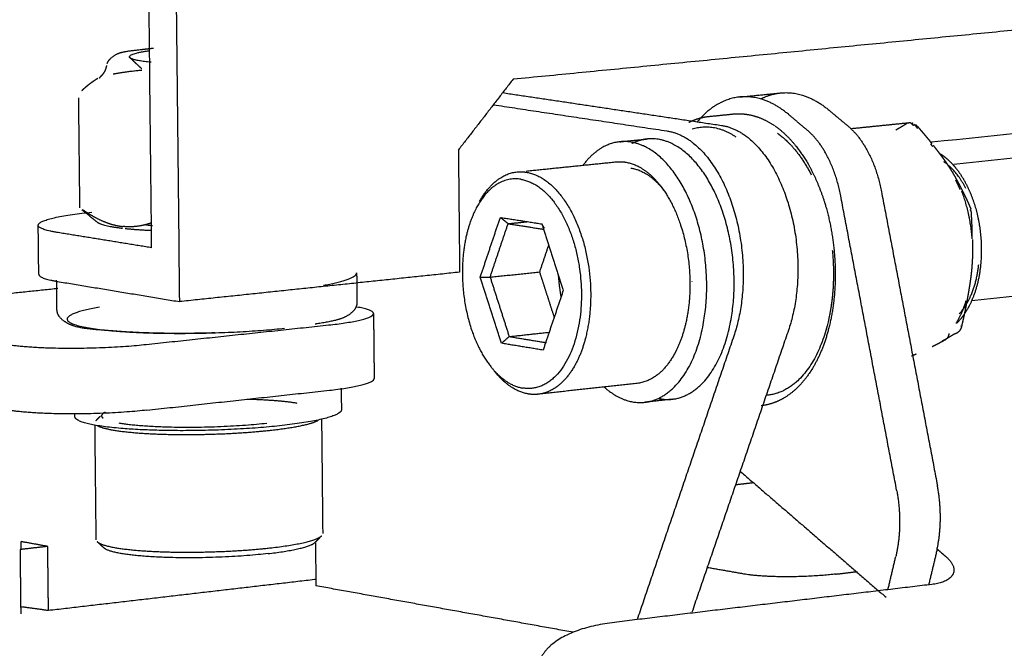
# Model space of a CAD drawing. Header units: millimetres. Extents: x 6394 to 7394, y -4769 to -3769.
# Tile 3 of 43: x 6518 to 6553, y -4448 to -4426. Entities that reach past the tile are written whole.
import ezdxf

# ---------------------------------------------------------------- set-up
doc = ezdxf.new("R2010")
doc.units = ezdxf.units.MM
doc.layers.add('ROXX_NEOmini_Barndoor', color=7, linetype='Continuous', true_color=0x000000)

msp = doc.modelspace()

# ---------------------------------------------------------------- linework, layer by layer
at = {"layer": 'ROXX_NEOmini_Barndoor', "color": 18, "lineweight": -3, "true_color": 0x000000}
for points, weights, degree in [([(6523.662, -4436.184), (6522.919, -4366.097), (6522.17, -4295.326)], [647.44191459, 644.314841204, 641.187767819], 2), ([(6522.666, -4434.275), (6521.939, -4366.051), (6521.205, -4297.18)], [648.433650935, 645.385081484, 642.336512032], 2), ([(6550.334, -4430.523), (6643.387, -4421.043), (6719.057, -4413.333)], [670.755536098, 747.795377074, 824.83521805], 2), ([(6551.117, -4431.308), (6644.278, -4421.727), (6720.004, -4413.94)], [669.688836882, 746.780576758, 823.872316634], 2), ([(6551.755, -4436.147), (6644.883, -4426.063), (6720.576, -4417.867)], [672.627538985, 750.0874956, 827.547452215], 2), ([(6553.437, -4426.549), (6544.55, -4427.419), (6535.485, -4428.305)], [668.598920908, 662.062178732, 655.525436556], 2), ([(6521.896, -4427.541), (6521.753, -4427.407), (6522.591, -4427.287)], [654.315508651, 589.541476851, 644.727840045], 2), ([(6522.578, -4427.693), (6521.996, -4427.635), (6521.896, -4427.541)], [653.199886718, 622.0454417, 654.315508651], 2), ([(6522.318, -4427.936), (6522.177, -4427.804), (6522.037, -4427.673), (6521.896, -4427.541)], [562.245663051, 562.208705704, 562.171748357, 562.13479101], 3), ([(6521.301, -4428.113), (6521.713, -4428.035), (6522.314, -4427.975)], [656.339134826, 642.960780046, 651.600284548], 2), ([(6522.645, -4427.699), (6522.611, -4427.696), (6522.578, -4427.693)], [643.672732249, 648.311872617, 653.199886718], 2), ([(6535.485, -4428.305), (6534.517, -4429.556), (6533.547, -4430.809)], [655.525436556, 654.879068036, 654.232699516], 2), ([(6520.121, -4432.862), (6520.1, -4430.913), (6520.079, -4428.964)], [592.059624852, 591.979746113, 591.899867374], 2), ([(6535.123, -4428.778), (6538.979, -4429.354), (6542.885, -4429.939)], [666.422847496, 662.192972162, 657.963096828], 2), ([(6543.536, -4428.931), (6542.695, -4429.014), (6542.025, -4429.801)], [659.827396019, 618.148525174, 617.424736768], 2), ([(6543.536, -4428.931), (6544.258, -4428.859), (6544.979, -4428.787)], [572.80884622, 573.26376531, 573.7186844], 2), ([(6545.251, -4429.544), (6544.417, -4428.843), (6543.536, -4428.931)], [658.003856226, 636.245711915, 659.827396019], 2), ([(6544.279, -4428.996), (6544.618, -4428.823), (6544.979, -4428.787)], [631.845814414, 642.299741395, 660.875452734], 2), ([(6544.979, -4428.787), (6545.861, -4428.7), (6546.696, -4429.4)], [660.875452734, 637.257784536, 659.05191294], 2), ([(6534.787, -4429.207), (6537.851, -4429.668), (6540.946, -4430.133)], [663.268405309, 659.917046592, 656.565687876], 2), ([(6546.696, -4429.4), (6547.036, -4429.685), (6547.377, -4429.971)], [659.05191294, 658.700493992, 658.349075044], 2), ([(6541.716, -4429.833), (6541.942, -4429.718), (6542.181, -4429.646), (6542.428, -4429.621)], [659.592523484, 659.388838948, 659.180141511, 658.967389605], 3), ([(6542.428, -4429.621), (6542.862, -4429.577), (6543.296, -4429.534)], [623.492891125, 623.790381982, 624.087872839], 2), ([(6543.796, -4429.549), (6544.129, -4429.601), (6544.455, -4429.738), (6544.759, -4429.947)], [659.165850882, 658.877228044, 658.590543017, 658.31455505], 3), ([(6545.932, -4430.117), (6545.591, -4429.83), (6545.251, -4429.544)], [657.30101833, 657.652437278, 658.003856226], 2), ([(6541.844, -4430.062), (6542.614, -4429.818), (6543.386, -4430.342)], [569.89473251, 588.147313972, 657.442652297], 2), ([(6547.109, -4432.437), (6546.808, -4430.853), (6545.932, -4430.117)], [656.162469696, 594.428009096, 657.30101833], 2), ([(6547.377, -4429.971), (6548.253, -4430.705), (6548.554, -4432.287)], [658.349075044, 595.377118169, 657.21052641], 2), ([(6547.486, -4430.048), (6548.505, -4429.945), (6549.521, -4429.842)], [630.537930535, 631.247604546, 631.957278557], 2), ([(6549.48, -4429.854), (6549.353, -4429.936), (6549.217, -4430.019), (6549.068, -4430.104)], [662.786488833, 663.016867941, 663.241866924, 663.458849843], 3), ([(6549.521, -4429.842), (6549.545, -4429.84), (6549.569, -4429.84), (6549.593, -4429.842)], [662.741519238, 662.745036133, 662.748424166, 662.751632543], 3), ([(6549.678, -4429.94), (6549.636, -4429.875), (6549.583, -4429.852)], [662.577947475, 640.028125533, 662.675384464], 2), ([(6549.645, -4429.852), (6549.654, -4429.854), (6549.662, -4429.856), (6549.67, -4429.859)], [662.758498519, 662.759525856, 662.760526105, 662.761497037], 3), ([(6549.804, -4429.946), (6549.776, -4429.926), (6549.728, -4429.926), (6549.678, -4429.94)], [662.746049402, 662.685938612, 662.624278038, 662.577947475], 3), ([(6549.832, -4430.045), (6549.785, -4429.957), (6549.703, -4429.905)], [662.906403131, 605.128567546, 598.699320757], 2), ([(6539.278, -4430.518), (6539.765, -4430.469), (6540.25, -4430.42)], [576.873569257, 577.180483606, 577.487397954], 2), ([(6540.25, -4430.42), (6539.965, -4430.449), (6539.697, -4430.585)], [657.338165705, 637.54827883, 625.718297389], 2), ([(6544.863, -4430.215), (6545.559, -4430.702), (6546.066, -4431.696)], [658.461099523, 593.816667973, 572.045658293], 2), ([(6533.547, -4430.809), (6533.568, -4432.975), (6533.59, -4435.141)], [654.232699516, 654.330829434, 654.428959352], 2), ([(6539.278, -4430.518), (6538.535, -4430.593), (6537.968, -4431.35)], [656.639461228, 607.419137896, 607.491770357], 2), ([(6550.374, -4430.686), (6550.352, -4430.658), (6550.33, -4430.631), (6550.308, -4430.604)], [662.558967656, 662.574768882, 662.590339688, 662.605687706], 3), ([(6535.946, -4431.555), (6537.548, -4431.392), (6539.145, -4431.23)], [559.567899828, 560.546628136, 561.525356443], 2), ([(6539.145, -4431.23), (6539.305, -4431.214), (6539.468, -4431.239)], [656.47222792, 654.584135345, 656.121025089], 2), ([(6539.468, -4431.239), (6540.154, -4431.344), (6540.731, -4432.098)], [656.121025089, 626.8998511, 654.798019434], 2), ([(6539.665, -4431.45), (6540.31, -4431.548), (6540.853, -4432.258)], [656.271233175, 627.085141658, 655.026051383], 2), ([(6551.545, -4432.172), (6551.22, -4431.533), (6550.768, -4431.228)], [568.390636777, 578.775433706, 631.764143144], 2), ([(6535.756, -4431.847), (6534.779, -4431.696), (6534.162, -4432.904)], [653.47641527, 593.862733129, 655.27768385], 2), ([(6534.3, -4432.637), (6534.829, -4431.668), (6535.627, -4431.587)], [655.467343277, 615.887183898, 653.956891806], 2), ([(6535.627, -4431.587), (6535.788, -4431.571), (6535.95, -4431.596)], [653.956891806, 652.075362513, 653.605688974], 2), ([(6535.756, -4431.847), (6537.875, -4432.174), (6537.911, -4435.888)], [653.47641527, 460.463153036, 651.360711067], 2), ([(6535.95, -4431.596), (6538.202, -4431.943), (6538.24, -4435.889)], [653.605688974, 460.453660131, 651.357753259], 2), ([(6540.731, -4432.098), (6540.772, -4432.152), (6540.812, -4432.205), (6540.853, -4432.258)], [564.175598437, 564.241089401, 564.306580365, 564.372071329], 3), ([(6540.731, -4432.098), (6541.741, -4433.42), (6541.761, -4435.514)], [654.798019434, 577.002536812, 653.873089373], 2), ([(6551.345, -4432.208), (6551.298, -4432.094), (6551.247, -4431.984), (6551.194, -4431.879)], [661.76693358, 661.817717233, 661.873126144, 661.933009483], 3), ([(6549.093, -4442.868), (6548.1, -4437.647), (6547.109, -4432.437)], [654.609605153, 655.386037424, 656.162469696], 2), ([(6548.554, -4432.287), (6549.545, -4437.488), (6550.538, -4442.701)], [657.21052641, 656.434094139, 655.657661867], 2), ([(6551.776, -4433.956), (6551.702, -4433.056), (6551.404, -4432.266)], [661.240540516, 643.584620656, 661.546435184], 2), ([(6534.162, -4432.904), (6533.675, -4433.858), (6533.688, -4435.21)], [655.27768385, 615.779501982, 655.927069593], 2), ([(6518.643, -4433.478), (6518.64, -4433.206), (6520.545, -4433.013)], [653.874559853, 575.188038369, 657.086510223], 2), ([(6520.741, -4433.376), (6520.558, -4433.227), (6520.376, -4433.078), (6520.193, -4432.928)], [563.276744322, 563.226118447, 563.175492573, 563.124866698], 3), ([(6520.214, -4432.92), (6520.321, -4432.995), (6520.529, -4433.128), (6520.803, -4433.275), (6521.085, -4433.395), (6521.377, -4433.482), (6521.557, -4433.512), (6521.645, -4433.521)], [653.56783349, 653.492307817, 653.345566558, 653.15031329, 652.948190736, 652.736742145, 652.605568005, 652.54114359], 3), ([(6534.324, -4435.313), (6534.679, -4434.256), (6535.035, -4433.199)], [655.23565164, 654.787153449, 654.338655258], 2), ([(6535.31, -4433.421), (6535.172, -4433.31), (6535.035, -4433.199)], [654.40647621, 654.372565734, 654.338655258], 2), ([(6535.035, -4433.199), (6535.77, -4433.314), (6536.507, -4433.429)], [654.338655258, 653.542774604, 652.746893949], 2), ([(6551.741, -4432.992), (6551.73, -4432.966), (6551.719, -4432.94), (6551.708, -4432.914)], [661.012629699, 661.032614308, 661.052485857, 661.072253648], 3), ([(6551.776, -4433.956), (6551.776, -4433.845), (6551.773, -4433.627), (6551.761, -4433.307), (6551.748, -4433.097), (6551.741, -4432.992)], [661.240540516, 661.217056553, 661.168802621, 661.092699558, 661.039669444, 661.012629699], 3), ([(6519.302, -4433.73), (6518.644, -4433.623), (6518.643, -4433.478)], [652.143817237, 626.631124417, 653.874559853], 2), ([(6518.662, -4435.212), (6518.652, -4434.345), (6518.643, -4433.478)], [564.770690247, 564.736791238, 564.70289223], 2), ([(6521.626, -4433.591), (6520.899, -4433.506), (6520.741, -4433.376)], [649.20502757, 626.115422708, 654.171393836], 2), ([(6522.659, -4433.669), (6522.134, -4433.646), (6521.724, -4433.602)], [589.735045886, 613.013987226, 652.617824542], 2), ([(6522.454, -4433.457), (6522.541, -4433.469), (6522.64, -4433.479)], [626.712635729, 638.976363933, 653.4615665], 2), ([(6522.657, -4433.495), (6522.647, -4433.493), (6522.638, -4433.492)], [637.297589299, 638.920077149, 640.575583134], 2), ([(6522.64, -4433.479), (6522.667, -4433.482), (6522.694, -4433.485)], [653.4615665, 649.444523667, 645.595498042], 2), ([(6534.672, -4435.316), (6534.99, -4434.369), (6535.31, -4433.421)], [655.210618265, 654.808547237, 654.40647621], 2), ([(6535.31, -4433.421), (6535.655, -4433.386), (6536, -4433.35)], [654.40647621, 654.65268189, 654.898887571], 2), ([(6535.31, -4433.421), (6535.938, -4433.52), (6536.568, -4433.619)], [654.40647621, 653.725864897, 653.045253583], 2), ([(6536.603, -4433.586), (6536.555, -4433.508), (6536.507, -4433.429)], [652.929591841, 652.838242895, 652.746893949], 2), ([(6536.507, -4433.429), (6536.887, -4434.607), (6537.267, -4435.785)], [652.746893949, 652.399511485, 652.052129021], 2), ([(6522.666, -4434.275), (6520.979, -4434.001), (6519.302, -4433.73)], [648.433650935, 650.288734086, 652.143817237], 2), ([(6536.432, -4435.131), (6536.592, -4434.658), (6536.751, -4434.186)], [656.468286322, 656.267288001, 656.066289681], 2), ([(6551.316, -4436.619), (6551.88, -4436.015), (6552.005, -4434.863)], [566.405952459, 566.519037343, 656.631857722], 2), ([(6518.662, -4435.212), (6518.663, -4435.36), (6519.321, -4435.468)], [653.953063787, 626.706472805, 652.222321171], 2), ([(6533.59, -4435.141), (6528.652, -4435.66), (6523.662, -4436.184)], [654.428959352, 650.935436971, 647.44191459], 2), ([(6528.762, -4435.604), (6529.94, -4435.396), (6529.937, -4435.166)], [653.271214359, 617.403630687, 656.227952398], 2), ([(6529.937, -4435.166), (6529.943, -4435.684), (6529.948, -4436.203)], [565.518391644, 565.538687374, 565.558983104], 2), ([(6533.688, -4435.21), (6533.708, -4437.235), (6534.692, -4438.482)], [655.927069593, 575.060431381, 655.010853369], 2), ([(6535.079, -4437.661), (6534.701, -4436.486), (6534.324, -4435.313)], [654.540886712, 654.888269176, 655.23565164], 2), ([(6534.324, -4435.313), (6534.498, -4435.314), (6534.672, -4435.316)], [655.23565164, 655.223134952, 655.210618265], 2), ([(6534.672, -4435.316), (6535.553, -4435.223), (6536.432, -4435.131)], [655.210618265, 655.839452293, 656.468286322], 2), ([(6534.672, -4435.316), (6535.01, -4436.368), (6535.349, -4437.422)], [655.210618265, 654.899195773, 654.58777328], 2), ([(6536.948, -4436.73), (6536.69, -4435.93), (6536.432, -4435.131)], [655.994166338, 656.23122633, 656.468286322], 2), ([(6537.088, -4435.228), (6537.117, -4435.631), (6537.185, -4436.027)], [619.036734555, 616.492764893, 618.638744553], 2), ([(6519.308, -4436.467), (6519.302, -4435.947), (6519.296, -4435.428)], [564.808345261, 564.788021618, 564.767697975], 2), ([(6519.321, -4435.468), (6521.483, -4435.825), (6523.662, -4436.184)], [652.222321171, 649.83211788, 647.44191459], 2), ([(6541.761, -4435.514), (6541.774, -4436.899), (6541.284, -4437.897)], [653.873089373, 616.746487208, 654.520813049], 2), ([(6541.822, -4435.463), (6541.823, -4435.467), (6541.823, -4435.472)], [653.724883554, 653.939596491, 654.155528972], 2), ([(6510.948, -4436.584), (6515.164, -4436.145), (6519.343, -4435.71)], [656.054220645, 659.001903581, 661.949586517], 2), ([(6537.911, -4435.888), (6537.946, -4439.601), (6535.828, -4439.248)], [651.360711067, 460.699998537, 653.81136539], 2), ([(6537.267, -4435.785), (6536.909, -4436.845), (6536.551, -4437.903)], [652.052129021, 652.500627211, 652.949125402], 2), ([(6538.24, -4435.889), (6538.254, -4437.403), (6537.685, -4438.433)], [651.357753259, 608.158617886, 652.099919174], 2), ([(6529.948, -4436.377), (6529.936, -4436.375), (6529.924, -4436.373)], [657.439043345, 657.452237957, 657.465432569], 2), ([(6530.536, -4436.605), (6530.534, -4436.473), (6529.948, -4436.377)], [655.91125449, 628.986997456, 657.439043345], 2), ([(6551.209, -4436.95), (6551.421, -4436.598), (6551.561, -4436.148)], [653.944686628, 650.538017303, 659.986058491], 2), ([(6528.945, -4437.012), (6530.538, -4436.842), (6530.536, -4436.605)], [653.202449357, 576.297245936, 655.91125449], 2), ([(6530.536, -4436.605), (6530.547, -4437.757), (6530.559, -4438.909)], [565.567089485, 565.612216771, 565.657344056], 2), ([(6522.472, -4437.701), (6525.72, -4437.355), (6528.945, -4437.012)], [648.660870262, 650.93165981, 653.202449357], 2), ([(6528.52, -4436.974), (6528.502, -4436.977), (6528.485, -4436.98), (6528.468, -4436.983)], [653.4056496, 653.386197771, 653.366843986, 653.347589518], 3), ([(6540.158, -4439.751), (6541.779, -4439.572), (6542.247, -4436.918)], [656.196870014, 556.234150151, 653.777382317], 2), ([(6541.13, -4439.644), (6542.752, -4439.464), (6543.22, -4436.813)], [656.895574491, 556.828016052, 654.476086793], 2), ([(6551.371, -4437.058), (6551.372, -4437.053), (6551.374, -4437.047), (6551.375, -4437.041)], [661.634947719, 661.63466207, 661.634374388, 661.63408465], 3), ([(6535.349, -4437.422), (6535.214, -4437.541), (6535.079, -4437.661)], [654.58777328, 654.564329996, 654.540886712], 2), ([(6535.349, -4437.422), (6536.058, -4437.345), (6536.765, -4437.269)], [654.58777328, 655.093411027, 655.599048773], 2), ([(6535.349, -4437.422), (6536.008, -4437.53), (6536.668, -4437.638)], [654.58777328, 653.874279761, 653.160786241], 2), ([(6543.316, -4437.405), (6541.595, -4442.446), (6539.886, -4447.455)], [654.405255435, 656.546336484, 658.687417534], 2), ([(6545.255, -4437.194), (6543.538, -4442.209), (6541.831, -4447.192)], [655.802664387, 657.936786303, 660.070908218], 2), ([(6550.707, -4437.581), (6550.856, -4437.499), (6550.994, -4437.418), (6551.122, -4437.338)], [662.102347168, 661.885360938, 661.660334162, 661.429950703], 3), ([(6551.232, -4437.297), (6551.197, -4437.319), (6551.159, -4437.333), (6551.122, -4437.338)], [661.496400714, 661.473127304, 661.450114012, 661.429950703], 3), ([(6517.513, -4437.695), (6519.453, -4438.023), (6522.472, -4437.701)], [648.705237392, 457.190324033, 648.660870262], 2), ([(6536.551, -4437.903), (6535.814, -4437.782), (6535.079, -4437.661)], [652.949125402, 653.745006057, 654.540886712], 2), ([(6550.8, -4437.55), (6550.771, -4437.566), (6550.738, -4437.577), (6550.707, -4437.581)], [662.165911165, 662.14370225, 662.121876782, 662.102347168], 3), ([(6541.205, -4438.049), (6540.679, -4438.994), (6539.893, -4439.08)], [654.615255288, 617.61792498, 656.096022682], 2), ([(6541.284, -4437.897), (6541.246, -4437.975), (6541.205, -4438.049)], [654.520813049, 654.316574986, 654.615255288], 2), ([(6534.692, -4438.482), (6535.214, -4439.145), (6535.828, -4439.248)], [655.010853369, 628.381346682, 653.81136539], 2), ([(6537.685, -4438.433), (6537.161, -4439.381), (6536.376, -4439.467)], [652.099919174, 615.247002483, 653.580686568], 2), ([(6536.027, -4439.457), (6535.374, -4439.348), (6534.819, -4438.644)], [653.961573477, 628.565458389, 655.236029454], 2), ([(6528.969, -4439.325), (6530.562, -4439.152), (6530.559, -4438.909)], [653.30712127, 576.38943516, 656.015926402], 2), ([(6539.893, -4439.08), (6538.138, -4439.273), (6536.376, -4439.467)], [561.541467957, 560.465051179, 559.3886344], 2), ([(6522.497, -4440.031), (6525.744, -4439.677), (6528.969, -4439.325)], [648.765542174, 651.036331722, 653.30712127], 2), ([(6529.389, -4439.257), (6529.393, -4439.637), (6529.397, -4440.016)], [561.617443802, 561.632214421, 561.646985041], 2), ([(6536.376, -4439.467), (6536.203, -4439.487), (6536.027, -4439.457)], [653.580686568, 651.764095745, 653.961573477], 2), ([(6538.717, -4439.21), (6539.415, -4439.834), (6540.158, -4439.751)], [616.570666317, 611.703937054, 656.196870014], 2), ([(6527.832, -4439.789), (6527.167, -4439.676), (6526.039, -4439.649)], [657.827846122, 581.182933, 566.039173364], 2), ([(6541.13, -4439.644), (6540.645, -4439.697), (6540.158, -4439.751)], [575.709580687, 575.403405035, 575.097229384], 2), ([(6540.644, -4439.618), (6540.889, -4439.67), (6541.13, -4439.644)], [632.331961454, 641.761454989, 656.895574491], 2), ([(6522.497, -4440.031), (6519.479, -4440.36), (6517.539, -4440.024)], [648.765542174, 457.264338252, 648.809909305], 2), ([(6519.942, -4440.26), (6519.941, -4440.21), (6519.941, -4440.159)], [559.981715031, 559.979747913, 559.977780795], 2), ([(6520.689, -4440.403), (6520.742, -4440.35), (6520.794, -4440.298), (6520.846, -4440.245)], [560.318390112, 560.319107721, 560.319825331, 560.32054294], 3), ([(6520.921, -4440.17), (6520.85, -4440.242), (6520.936, -4440.309)], [655.364815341, 638.435672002, 635.06151268], 2), ([(6521.016, -4440.106), (6520.953, -4440.138), (6520.921, -4440.17)], [640.196974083, 646.395019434, 655.364815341], 2), ([(6521.65, -4440.683), (6519.945, -4440.545), (6519.942, -4440.26)], [652.072598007, 591.634574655, 654.781241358], 2), ([(6520.7, -4444.624), (6520.678, -4442.588), (6520.656, -4440.551)], [598.591758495, 598.507333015, 598.422907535], 2), ([(6520.745, -4440.578), (6520.9, -4440.666), (6521.299, -4440.735)], [641.89003181, 636.940239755, 653.22686377], 2), ([(6521.496, -4440.482), (6523.565, -4440.84), (6526.748, -4440.49)], [653.356137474, 460.378103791, 653.308812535], 2), ([(6526.881, -4440.743), (6528.162, -4440.602), (6528.557, -4440.401)], [653.176581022, 596.720260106, 624.551242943], 2), ([(6528.693, -4440.354), (6528.713, -4442.381), (6528.734, -4444.407)], [601.293504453, 601.377939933, 601.462375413], 2), ([(6521.299, -4440.735), (6522.141, -4440.881), (6523.64, -4440.894)], [653.22686377, 608.970457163, 652.2138185], 2), ([(6523.64, -4440.894), (6525.378, -4440.909), (6526.881, -4440.743)], [652.2138185, 595.740257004, 653.176581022], 2), ([(6543.542, -4442.197), (6546.121, -4444.422), (6548.72, -4446.664)], [660.560502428, 657.888383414, 655.216264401], 2), ([(6543.409, -4442.667), (6543.708, -4442.632), (6544.007, -4442.598)], [679.832561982, 680.05604995, 680.279537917], 2), ([(6549.093, -4442.868), (6549.327, -4444.1), (6549.063, -4445.215)], [654.609605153, 615.338875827, 654.769764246], 2), ([(6550.529, -4444.954), (6550.762, -4443.875), (6550.538, -4442.701)], [655.790640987, 619.574960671, 655.657661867], 2), ([(6518.981, -4444.86), (6518.508, -4444.775), (6518.036, -4444.689)], [664.378612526, 664.913732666, 665.448852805], 2), ([(6518.039, -4444.972), (6518.038, -4444.831), (6518.036, -4444.689)], [665.461881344, 665.455367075, 665.448852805], 2), ([(6520.976, -4444.917), (6520.897, -4444.843), (6520.818, -4444.77), (6520.739, -4444.697)], [576.507324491, 576.484626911, 576.46192933, 576.439231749], 3), ([(6520.739, -4444.697), (6520.862, -4444.811), (6521.344, -4444.898)], [654.654166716, 638.644511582, 653.415273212], 2), ([(6526.796, -4445.114), (6528.231, -4444.949), (6528.465, -4444.714)], [653.51815636, 596.136893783, 655.978172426], 2), ([(6526.924, -4444.906), (6528.449, -4444.731), (6528.697, -4444.482)], [653.364990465, 596.055089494, 655.978757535], 2), ([(6528.621, -4444.559), (6528.569, -4444.61), (6528.517, -4444.662), (6528.465, -4444.714)], [560.519915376, 560.519803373, 560.519691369, 560.519579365], 3), ([(6528.477, -4444.735), (6528.484, -4445.496), (6528.492, -4446.256)], [671.235358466, 671.270739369, 671.306120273], 2), ([(6518.981, -4444.86), (6518.489, -4444.916), (6517.997, -4444.972)], [664.378612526, 664.029260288, 663.67990805], 2), ([(6517.997, -4444.972), (6518.01, -4446.11), (6518.022, -4447.248)], [663.67990805, 663.732244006, 663.784579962], 2), ([(6519.006, -4447.134), (6518.993, -4445.997), (6518.981, -4444.86)], [664.483284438, 664.430948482, 664.378612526], 2), ([(6521.546, -4445.107), (6521.092, -4445.025), (6520.976, -4444.917)], [653.565481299, 638.760512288, 654.731498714], 2), ([(6521.344, -4444.898), (6522.186, -4445.05), (6523.684, -4445.063)], [653.415273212, 609.146352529, 652.402227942], 2), ([(6526.796, -4445.114), (6523.615, -4445.48), (6521.546, -4445.107)], [653.51815636, 460.526132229, 653.565481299], 2), ([(6523.684, -4445.063), (6525.421, -4445.079), (6526.924, -4444.906)], [652.402227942, 595.912377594, 653.364990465], 2), ([(6550.509, -4445.044), (6550.369, -4445.633), (6550.229, -4446.222)], [655.81782096, 655.999414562, 656.181008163], 2), ([(6550.529, -4444.954), (6550.519, -4444.999), (6550.509, -4445.044)], [655.790640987, 655.733590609, 655.81782096], 2), ([(6550.529, -4444.954), (6550.687, -4445.09), (6550.844, -4445.226)], [655.790640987, 655.630144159, 655.469647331], 2), ([(6548.788, -4446.378), (6548.926, -4445.796), (6549.063, -4445.215)], [655.127840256, 654.948802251, 654.769764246], 2), ([(6550.844, -4445.226), (6551.178, -4445.512), (6551.116, -4445.774)], [655.469647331, 617.520099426, 654.629708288], 2), ([(6543.676, -4445.839), (6543.035, -4445.726), (6542.395, -4445.614)], [659.741184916, 660.433113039, 661.125041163], 2), ([(6546.928, -4445.843), (6547.314, -4445.798), (6547.7, -4445.752)], [659.711606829, 659.992684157, 660.273761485], 2), ([(6551.116, -4445.774), (6551.032, -4446.126), (6550.342, -4446.208)], [654.629708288, 590.293406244, 653.458689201], 2), ([(6546.928, -4445.843), (6545.003, -4446.071), (6543.676, -4445.839)], [659.711606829, 465.49843347, 659.741184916], 2), ([(6550.342, -4446.208), (6544.747, -4446.875), (6539.083, -4447.551)], [653.458689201, 649.435846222, 645.413003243], 2), ([(6539.083, -4447.551), (6536.716, -4447.833), (6536.382, -4449.038)], [645.413003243, 581.037487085, 641.508307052], 2)]:
    msp.add_rational_spline(points, weights, degree=degree, dxfattribs=at)
for points, weights, degree, knots in [([(6521.091, -4427.742), (6521.115, -4427.673), (6521.153, -4427.621), (6521.193, -4427.581), (6521.48, -4427.293), (6521.822, -4427.309), (6522.383, -4427.238), (6522.494, -4427.224), (6522.611, -4427.211), (6522.733, -4427.199)], [654.555602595, 654.623410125, 654.693403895, 654.773401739, 655.340994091, 656.06772843, 656.57911046, 656.68043807, 656.775945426, 656.865138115], 3, [0.155981, 0.155981, 0.155981, 0.155981, 0.413512, 0.413512, 0.413512, 2.415046, 2.415046, 2.415046, 2.798993, 2.798993, 2.798993, 2.798993]), ([(6520.816, -4428.268), (6520.825, -4428.246), (6520.852, -4428.212), (6520.901, -4428.163), (6520.942, -4428.122), (6520.988, -4428.064), (6521.023, -4427.986), (6521.047, -4427.933), (6521.065, -4427.875), (6521.073, -4427.814)], [655.072417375, 654.965236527, 654.866165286, 654.778794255, 654.705634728, 654.648428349, 654.594184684, 654.557047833, 654.523841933, 654.490106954], 3, [7.8936574, 7.8936574, 7.8936574, 7.8936574, 8.2844892, 8.2844892, 8.2844892, 8.5737632, 8.5737632, 8.5737632, 8.7737831, 8.7737831, 8.7737831, 8.7737831]), ([(6520.534, -4428.415), (6520.557, -4428.398), (6520.582, -4428.38), (6520.608, -4428.362), (6520.632, -4428.345), (6520.657, -4428.328), (6520.683, -4428.311), (6520.707, -4428.296), (6520.732, -4428.28), (6520.757, -4428.265)], [654.454634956, 654.521018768, 654.587773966, 654.65372947, 654.714427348, 654.775407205, 654.835815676, 654.891392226, 654.947141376, 655.002534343], 3, [0.0185444, 0.0185444, 0.0185444, 0.0185444, 0.2217091, 0.2217091, 0.2217091, 0.4085508, 0.4085508, 0.4085508, 0.5803062, 0.5803062, 0.5803062, 0.5803062]), ([(6520.187, -4428.707), (6520.227, -4428.669), (6520.268, -4428.631), (6520.309, -4428.595), (6520.346, -4428.562), (6520.383, -4428.531), (6520.421, -4428.501), (6520.458, -4428.471), (6520.495, -4428.442), (6520.534, -4428.415)], [653.603827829, 653.705469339, 653.807397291, 653.909443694, 654.000922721, 654.092658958, 654.184459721, 654.274328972, 654.36447162, 654.454635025], 3, [0.0087779, 0.0087779, 0.0087779, 0.0087779, 0.3266197, 0.3266197, 0.3266197, 0.6115659, 0.6115659, 0.6115659, 0.8905471, 0.8905471, 0.8905471, 0.8905471]), ([(6543.296, -4429.534), (6543.381, -4429.526), (6543.465, -4429.523), (6543.55, -4429.525), (6543.632, -4429.528), (6543.714, -4429.536), (6543.796, -4429.549)], [659.596223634, 659.523682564, 659.450998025, 659.378105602, 659.307323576, 659.236529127, 659.165850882], 3, [0, 0, 0, 0, 0.3389727, 0.3389727, 0.3389727, 0.6689546, 0.6689546, 0.6689546, 0.6689546]), ([(6542.885, -4429.939), (6544.418, -4430.168), (6545.21, -4432.586), (6546.003, -4435.01), (6545.255, -4437.194)], [657.963096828, 568.531926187, 655.597254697, 567.284917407, 655.802664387], 2, [0, 0, 0, 4.185261, 4.185261, 8.370522, 8.370522, 8.370522]), ([(6544.778, -4429.96), (6545.076, -4430.168), (6545.353, -4430.444), (6545.602, -4430.776), (6546.011, -4431.319), (6546.341, -4432.005), (6546.569, -4432.779), (6546.936, -4434.027), (6547.015, -4435.412), (6546.789, -4436.653), (6546.687, -4437.21), (6546.526, -4437.725), (6546.311, -4438.173), (6546.297, -4438.202), (6546.283, -4438.23), (6546.269, -4438.258), (6546.011, -4438.769), (6545.68, -4439.186), (6545.29, -4439.471), (6544.982, -4439.696), (6544.642, -4439.835), (6544.285, -4439.875)], [658.297432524, 658.027245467, 657.770443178, 657.539566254, 657.161208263, 656.858007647, 656.663401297, 656.349667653, 656.34043595, 656.631537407, 656.762483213, 656.950699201, 657.184437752, 657.19925852, 657.214254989, 657.229423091, 657.507701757, 657.843829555, 658.206529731, 658.493325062, 658.791246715, 659.098311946], 3, [2.044364, 2.044364, 2.044364, 2.044364, 3.363233, 3.363233, 3.363233, 5.531735, 5.531735, 5.531735, 9.050176, 9.050176, 9.050176, 10.61666, 10.61666, 10.61666, 10.715706, 10.715706, 10.715706, 12.545667, 12.545667, 12.545667, 13.98352, 13.98352, 13.98352, 13.98352]), ([(6549.817, -4429.957), (6549.855, -4430), (6549.893, -4430.043), (6549.93, -4430.086), (6549.964, -4430.126), (6549.998, -4430.166), (6550.032, -4430.206), (6550.063, -4430.242), (6550.093, -4430.278), (6550.123, -4430.315), (6550.151, -4430.347), (6550.178, -4430.38), (6550.205, -4430.413), (6550.229, -4430.443), (6550.253, -4430.472), (6550.276, -4430.502), (6550.297, -4430.527), (6550.318, -4430.553), (6550.338, -4430.579)], [662.77665158, 662.755609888, 662.734329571, 662.712797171, 662.693046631, 662.67308175, 662.652892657, 662.634510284, 662.615939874, 662.597174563, 662.580245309, 662.563155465, 662.545900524, 662.530514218, 662.514994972, 662.499340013, 662.485588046, 662.471730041, 662.457764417], 3, [0.008761, 0.008761, 0.008761, 0.008761, 0.1753985, 0.1753985, 0.1753985, 0.3282236, 0.3282236, 0.3282236, 0.4673529, 0.4673529, 0.4673529, 0.5928528, 0.5928528, 0.5928528, 0.7047483, 0.7047483, 0.7047483, 0.8030317, 0.8030317, 0.8030317, 0.8030317]), ([(6543.22, -4436.813), (6543.637, -4434.449), (6542.664, -4432.359), (6541.694, -4430.275), (6540.25, -4430.42)], [654.476086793, 572.478865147, 654.829030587, 574.11342381, 657.338165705], 2, [-12.566371, -12.566371, -12.566371, -8.531588, -8.531588, -4.496805, -4.496805, -4.496805]), ([(6540.946, -4430.133), (6542.478, -4430.363), (6543.27, -4432.787), (6544.063, -4435.216), (6543.316, -4437.405)], [656.565687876, 567.321426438, 654.199845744, 566.074417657, 654.405255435], 2, [-8.370522, -8.370522, -8.370522, -4.185261, -4.185261, 0, 0, 0]), ([(6542.247, -4436.918), (6542.664, -4434.551), (6541.691, -4432.459), (6540.722, -4430.373), (6539.278, -4430.518)], [653.777382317, 571.867156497, 654.130326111, 573.50171516, 656.639461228], 2, [0, 0, 0, 4.034783, 4.034783, 8.069565, 8.069565, 8.069565]), ([(6550.391, -4430.646), (6550.413, -4430.674), (6550.435, -4430.702), (6550.456, -4430.73), (6550.477, -4430.757), (6550.498, -4430.784), (6550.519, -4430.811), (6550.539, -4430.837), (6550.56, -4430.863), (6550.58, -4430.89), (6550.6, -4430.917), (6550.62, -4430.943), (6550.64, -4430.97), (6550.661, -4430.996), (6550.681, -4431.023), (6550.7, -4431.05), (6550.72, -4431.077), (6550.74, -4431.104), (6550.759, -4431.131), (6550.779, -4431.158), (6550.798, -4431.185), (6550.817, -4431.212), (6550.837, -4431.241), (6550.856, -4431.269), (6550.876, -4431.297), (6550.896, -4431.327), (6550.916, -4431.358), (6550.936, -4431.388), (6550.958, -4431.422), (6550.98, -4431.456), (6551.001, -4431.49), (6551.025, -4431.528), (6551.048, -4431.566), (6551.071, -4431.604), (6551.097, -4431.646), (6551.121, -4431.689), (6551.145, -4431.732), (6551.172, -4431.778), (6551.198, -4431.825), (6551.223, -4431.872), (6551.251, -4431.923), (6551.278, -4431.974), (6551.305, -4432.024), (6551.334, -4432.08), (6551.362, -4432.135), (6551.391, -4432.19)], [662.421434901, 662.405749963, 662.390141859, 662.37456435, 662.359665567, 662.344793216, 662.329909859, 662.315208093, 662.300493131, 662.285732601, 662.270989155, 662.256196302, 662.241326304, 662.226376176, 662.211342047, 662.196201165, 662.181048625, 662.165780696, 662.150380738, 662.134900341, 662.119275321, 662.103495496, 662.087178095, 662.070680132, 662.053998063, 662.036094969, 662.017952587, 661.999583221, 661.979247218, 661.958594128, 661.937654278, 661.914129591, 661.890189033, 661.865888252, 661.838786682, 661.811177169, 661.783139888, 661.752314, 661.720935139, 661.689087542, 661.654294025, 661.618992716, 661.583212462, 661.544282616, 661.504809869, 661.46505117], 3, [0.018547, 0.018547, 0.018547, 0.018547, 0.124674, 0.124674, 0.124674, 0.226101, 0.226101, 0.226101, 0.326222, 0.326222, 0.326222, 0.426161, 0.426161, 0.426161, 0.526574, 0.526574, 0.526574, 0.627008, 0.627008, 0.627008, 0.727914, 0.727914, 0.727914, 0.832215, 0.832215, 0.832215, 0.944138, 0.944138, 0.944138, 1.068048, 1.068048, 1.068048, 1.207256, 1.207256, 1.207256, 1.362495, 1.362495, 1.362495, 1.533134, 1.533134, 1.533134, 1.719456, 1.719456, 1.719456, 1.922482, 1.922482, 1.922482, 1.922482]), ([(6550.605, -4430.923), (6550.803, -4431.043), (6550.988, -4431.207), (6551.154, -4431.404), (6551.193, -4431.45), (6551.231, -4431.498), (6551.268, -4431.548), (6551.452, -4431.797), (6551.609, -4432.088), (6551.737, -4432.411), (6552.031, -4433.153), (6552.15, -4434.018), (6552.075, -4434.84)], [663.336221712, 663.171292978, 663.011440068, 662.86533802, 662.830975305, 662.797357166, 662.764576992, 662.601767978, 662.460715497, 662.349906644, 662.095325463, 662.016432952, 662.129719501], 3, [1.209281, 1.209281, 1.209281, 1.209281, 2.042016, 2.042016, 2.042016, 2.236518, 2.236518, 2.236518, 3.205325, 3.205325, 3.205325, 5.446498, 5.446498, 5.446498, 5.446498]), ([(6551.391, -4432.19), (6551.43, -4432.266), (6551.469, -4432.342), (6551.506, -4432.418), (6551.544, -4432.496), (6551.58, -4432.575), (6551.616, -4432.653), (6551.656, -4432.74), (6551.694, -4432.827), (6551.731, -4432.914)], [661.465036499, 661.411944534, 661.358004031, 661.303296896, 661.247331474, 661.190566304, 661.133076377, 661.068874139, 661.003786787, 660.937910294], 3, [0.0088357, 0.0088357, 0.0088357, 0.0088357, 0.2871845, 0.2871845, 0.2871845, 0.5719228, 0.5719228, 0.5719228, 0.8899003, 0.8899003, 0.8899003, 0.8899003]), ([(6522.642, -4433.401), (6522.589, -4433.419), (6522.445, -4433.462), (6522.205, -4433.514), (6521.912, -4433.539), (6521.733, -4433.53), (6521.645, -4433.521)], [651.798922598, 651.839147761, 651.947332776, 652.127345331, 652.344418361, 652.476655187, 652.54114359], 3, [0.524097, 0.524097, 0.524097, 0.524097, 0.734393, 1.101589, 1.468785, 1.835982, 1.835982, 1.835982, 1.835982]), ([(6551.789, -4433.985), (6551.788, -4434.07), (6551.788, -4434.156), (6551.788, -4434.241), (6551.787, -4434.323), (6551.786, -4434.405), (6551.784, -4434.487), (6551.782, -4434.574), (6551.778, -4434.661), (6551.774, -4434.747), (6551.768, -4434.844), (6551.762, -4434.941), (6551.753, -4435.038)], [661.1642289, 661.183068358, 661.201715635, 661.219765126, 661.237080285, 661.253846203, 661.269842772, 661.286633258, 661.302581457, 661.317428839, 661.333897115, 661.349141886, 661.362945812], 3, [0.0092816, 0.0092816, 0.0092816, 0.0092816, 0.2432086, 0.2432086, 0.2432086, 0.467208, 0.467208, 0.467208, 0.7025296, 0.7025296, 0.7025296, 0.9637235, 0.9637235, 0.9637235, 0.9637235]), ([(6546.811, -4434.355), (6546.924, -4435.496), (6546.734, -4436.55), (6546.226, -4439.372), (6544.482, -4439.503)], [575.511007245, 598.287806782, 656.79193486, 521.398880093, 580.055039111], 2, [4.582517, 4.582517, 4.582517, 6.584281, 6.584281, 11.255008, 11.255008, 11.255008]), ([(6552.073, -4434.86), (6552.025, -4435.364), (6551.905, -4435.832), (6551.718, -4436.229), (6551.597, -4436.486), (6551.448, -4436.712), (6551.273, -4436.896), (6551.253, -4436.917), (6551.233, -4436.937), (6551.213, -4436.957)], [662.132499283, 662.2039906, 662.345106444, 662.538054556, 662.663179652, 662.809022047, 662.966497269, 662.984344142, 663.002307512, 663.020382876], 3, [5.464581, 5.464581, 5.464581, 5.464581, 6.830728, 6.830728, 6.830728, 7.715484, 7.715484, 7.715484, 7.815818, 7.815818, 7.815818, 7.815818]), ([(6551.753, -4435.038), (6551.742, -4435.153), (6551.729, -4435.269), (6551.713, -4435.385), (6551.698, -4435.499), (6551.68, -4435.614), (6551.661, -4435.728), (6551.64, -4435.852), (6551.618, -4435.977), (6551.596, -4436.101)], [661.362946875, 661.379424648, 661.394085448, 661.407071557, 661.419863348, 661.431159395, 661.441663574, 661.453114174, 661.463659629, 661.474571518], 3, [0.0097022, 0.0097022, 0.0097022, 0.0097022, 0.3217118, 0.3217118, 0.3217118, 0.6285886, 0.6285886, 0.6285886, 0.9637418, 0.9637418, 0.9637418, 0.9637418]), ([(6520.82, -4436.38), (6517.637, -4436.932), (6521.453, -4437.232), (6524.297, -4437.456), (6527.381, -4437.125)], [657.418912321, 462.76386554, 651.743973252, 497.887574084, 591.965116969], 2, [-13.176297, -13.176297, -13.176297, -6.588148, -6.588148, -1.303166, -1.303166, -1.303166]), ([(6529.948, -4436.203), (6529.949, -4436.349), (6529.883, -4436.455), (6529.805, -4436.533), (6529.524, -4436.815), (6529.147, -4436.864), (6528.535, -4436.972)], [656.275054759, 656.090105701, 655.924197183, 655.713446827, 654.946718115, 654.123074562, 653.422751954], 3, [0, 0, 0, 0, 0.623272, 0.623272, 0.623272, 3.061305, 3.061305, 3.061305, 3.061305]), ([(6551.596, -4436.101), (6551.585, -4436.164), (6551.573, -4436.226), (6551.561, -4436.288), (6551.55, -4436.345), (6551.539, -4436.402), (6551.527, -4436.459), (6551.517, -4436.511), (6551.506, -4436.563), (6551.495, -4436.615), (6551.485, -4436.661), (6551.475, -4436.708), (6551.465, -4436.755), (6551.455, -4436.796), (6551.446, -4436.838), (6551.436, -4436.879), (6551.428, -4436.916), (6551.42, -4436.952), (6551.411, -4436.988), (6551.404, -4437.02), (6551.396, -4437.051), (6551.389, -4437.082)], [661.474572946, 661.479741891, 661.484596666, 661.489150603, 661.49331991, 661.497238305, 661.500917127, 661.504260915, 661.507407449, 661.510365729, 661.513030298, 661.51554249, 661.517909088, 661.520016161, 661.522007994, 661.523889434, 661.525539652, 661.527105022, 661.528588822, 661.52986473, 661.531080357, 661.532237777], 3, [0.0088602, 0.0088602, 0.0088602, 0.0088602, 0.1765603, 0.1765603, 0.1765603, 0.3301094, 0.3301094, 0.3301094, 0.4696875, 0.4696875, 0.4696875, 0.5954189, 0.5954189, 0.5954189, 0.7073719, 0.7073719, 0.7073719, 0.8055739, 0.8055739, 0.8055739, 0.8900229, 0.8900229, 0.8900229, 0.8900229]), ([(6524.909, -4437.291), (6523.637, -4437.332), (6522.391, -4437.311), (6521.406, -4437.233), (6520.382, -4437.152), (6519.853, -4437.158), (6519.458, -4436.79), (6519.433, -4436.767), (6519.409, -4436.741), (6519.387, -4436.709), (6519.341, -4436.643), (6519.309, -4436.562), (6519.308, -4436.467)], [651.334788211, 651.070033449, 651.204057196, 651.70474597, 652.226817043, 653.074388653, 653.992404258, 654.050153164, 654.107253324, 654.164044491, 654.282022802, 654.383924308, 654.503880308], 3, [6.658555, 6.658555, 6.658555, 6.658555, 9.91231, 9.91231, 9.91231, 13.173882, 13.173882, 13.173882, 13.379184, 13.379184, 13.379184, 13.793046, 13.793046, 13.793046, 13.793046]), ([(6551.389, -4437.082), (6551.378, -4437.124), (6551.36, -4437.164), (6551.335, -4437.2), (6551.308, -4437.239), (6551.274, -4437.271), (6551.234, -4437.297)], [661.532238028, 661.52808665, 661.522979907, 661.517178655, 661.510906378, 661.503953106, 661.49673907], 3, [0.1200163, 0.1200163, 0.1200163, 0.1200163, 0.2328893, 0.2328893, 0.2328893, 0.3549388, 0.3549388, 0.3549388, 0.3549388]), ([(6550.945, -4437.318), (6550.939, -4437.382), (6550.901, -4437.479), (6550.826, -4437.536), (6550.8, -4437.55)], [662.32029727, 662.297400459, 662.245615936, 662.184783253, 662.165911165], 3, [-0.3855689, -0.3855689, -0.3855689, -0.3855689, -0.1927844, -0.1042217, -0.1042217, -0.1042217, -0.1042217]), ([(6550.734, -4437.587), (6550.722, -4437.593), (6550.711, -4437.6), (6550.699, -4437.606), (6550.668, -4437.623), (6550.636, -4437.64), (6550.604, -4437.658), (6550.574, -4437.674), (6550.543, -4437.69), (6550.513, -4437.706), (6550.485, -4437.721), (6550.456, -4437.735), (6550.427, -4437.75), (6550.402, -4437.763), (6550.375, -4437.776), (6550.349, -4437.79)], [662.262711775, 662.278834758, 662.294921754, 662.310964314, 662.355173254, 662.398973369, 662.442402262, 662.482061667, 662.521332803, 662.560157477, 662.59506981, 662.629627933, 662.66376732, 662.694191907, 662.724309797, 662.754077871], 3, [0.1470239, 0.1470239, 0.1470239, 0.1470239, 0.211458, 0.211458, 0.211458, 0.388878, 0.388878, 0.388878, 0.5509888, 0.5509888, 0.5509888, 0.696794, 0.696794, 0.696794, 0.8267393, 0.8267393, 0.8267393, 0.8267393]), ([(6549.787, -4438.046), (6549.761, -4438.057), (6549.734, -4438.069), (6549.707, -4438.081), (6549.678, -4438.093), (6549.649, -4438.106), (6549.619, -4438.118)], [663.28968346, 663.312558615, 663.335375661, 663.358184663, 663.383234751, 663.408277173, 663.433383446], 3, [1.6592678, 1.6592678, 1.6592678, 1.6592678, 1.771363, 1.771363, 1.771363, 1.8944644, 1.8944644, 1.8944644, 1.8944644]), ([(6529.397, -4440.016), (6529.401, -4440.401), (6526.691, -4440.635), (6523.968, -4440.871), (6521.65, -4440.683)], [656.355626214, 552.61828344, 652.37664497, 550.084375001, 652.072598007], 2, [3.542941, 3.542941, 3.542941, 8.054656, 8.054656, 12.566371, 12.566371, 12.566371])]:
    msp.add_rational_spline(points, weights, degree=degree, knots=knots, dxfattribs=at)
at = {"layer": 'ROXX_NEOmini_Barndoor', "color": 18, "true_color": 0x000000}
for points, weights in [([(6528.511, -4446.029), (6523.783, -4446.579), (6519.006, -4447.134)], [671.311208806, 667.897246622, 664.483284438]), ([(6528.511, -4446.029), (6523.783, -4446.579), (6519.006, -4447.134)], [671.311208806, 667.897246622, 664.483284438]), ([(6537.616, -4447.903), (6533.019, -4447.073), (6528.492, -4446.256)], [661.202384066, 666.254252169, 671.306120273]), ([(6537.616, -4447.903), (6533.019, -4447.073), (6528.492, -4446.256)], [661.202384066, 666.254252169, 671.306120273]), ([(6519.006, -4447.134), (6518.533, -4447.069), (6518.062, -4447.004)], [664.483284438, 665.019432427, 665.555580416]), ([(6519.006, -4447.134), (6518.533, -4447.069), (6518.062, -4447.004)], [664.483284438, 665.019432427, 665.555580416])]:
    msp.add_rational_spline(points, weights, degree=2, dxfattribs=at)

doc.saveas('drawing.dxf')
